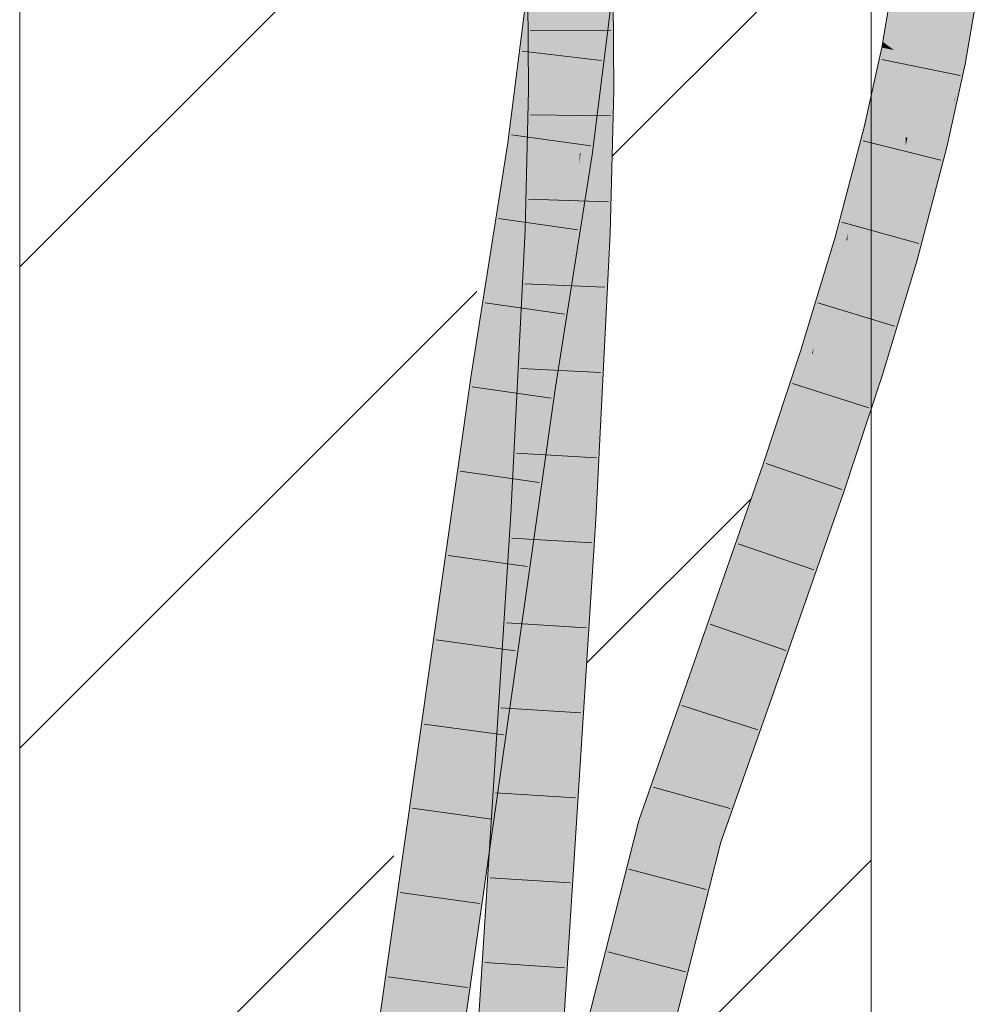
# Model space of a CAD drawing. Extents: x -720 to 300, y 62 to 1162.
# Tile 139 of 256: x 173.93 to 176.75, y 721.76 to 724.65. Entities that reach past the tile are written whole.
import ezdxf
from ezdxf.lldxf.tags import DXFTag

# ---------------------------------------------------------------- set-up
doc = ezdxf.new("R2010")
doc.units = 0
doc.layers.get('0').update_dxf_attribs({"lineweight": 13})
doc.layers.add('E_Detail_Linie_Text_Bem', color=7, linetype='Continuous', lineweight=13)
for name, color, linetype, lineweight, true_color in [('E_Detail_Wandschraffur', 7, 'Continuous', 5, 0xc0c0c0), ('E_Leerrohr 25-A06G93Y08I', 7, 'Continuous', 9, 0xff8000), ('E_Leerrohr 25-Shading', 7, 'Continuous', 9, 0xff8000)]:
    doc.layers.add(name, color=color, linetype=linetype, lineweight=lineweight, true_color=true_color)
tags = doc.linetypes.add('fein_strichliert', pattern=[4, 1, -2, 1]).pattern_tags.tags
tags[8:9] = [DXFTag(74, 4), DXFTag(75, 0), DXFTag(340, '0'), DXFTag(46, 0.0), DXFTag(50, 0.0), DXFTag(44, 0.0), DXFTag(45, 0.0)]
tags[6:7] = [DXFTag(74, 4), DXFTag(75, 0), DXFTag(340, '0'), DXFTag(46, 0.0), DXFTag(50, 0.0), DXFTag(44, 0.0), DXFTag(45, 0.0)]
tags[4:5] = [DXFTag(74, 4), DXFTag(75, 0), DXFTag(340, '0'), DXFTag(46, 0.0), DXFTag(50, 0.0), DXFTag(44, 0.0), DXFTag(45, 0.0)]

# ---------------------------------------------------------------- blocks, each defined once
blk = doc.blocks.new('Shading-A06G93SJ8I', base_point=(174.2882, 726.756))
at = {"layer": 'E_Leerrohr 25-Shading', "color": 43, "true_color": 0xd7ab7f}
for points in [[(175.4773, 724.9449), (175.459, 724.9464), (175.3972, 724.2855), (175.3852, 724.2872)], [(175.3972, 724.2855), (175.4021, 724.2849), (175.4773, 724.9449), (175.4848, 724.9442)], [(176.5153, 724.7938), (176.5022, 724.7957), (176.4662, 724.5868)], [(176.4662, 724.5868), (176.4811, 724.5758), (176.5153, 724.7938), (176.528, 724.792)], [(176.528, 724.792), (176.4811, 724.5758), (176.5353, 724.791), (176.491, 724.5685)], [(176.5353, 724.791), (176.491, 724.5685), (176.5384, 724.7905), (176.4967, 724.5644)], [(176.4967, 724.5644), (176.4991, 724.5626), (176.5384, 724.7905)], [(175.4259, 724.5013), (175.4385, 724.7773), (175.4239, 724.7783)], [(175.6519, 724.6438), (175.6373, 724.7639), (175.6419, 724.6446)], [(175.674, 724.7614), (175.6373, 724.7639), (175.6749, 724.6421), (175.6519, 724.6438)], [(175.6375, 724.7419), (175.6409, 724.6447), (175.6373, 724.7639), (175.6419, 724.6446)], [(176.6726, 724.5286), (176.6937, 724.5244), (176.7134, 724.7653), (176.7119, 724.6901)], [(175.3852, 724.2872), (175.4374, 724.7529), (175.3659, 724.29), (175.424, 724.7537)], [(175.6375, 724.7419), (175.5771, 724.2599), (175.6382, 724.7419), (175.5794, 724.2596)], [(175.6382, 724.7419), (175.5794, 724.2596), (175.6741, 724.7399), (175.6134, 724.2548)], [(175.6465, 724.4436), (175.6479, 724.4435), (175.6382, 724.6448), (175.6375, 724.7419)], [(176.7371, 724.7518), (176.7119, 724.6901), (176.731, 724.6521), (176.7085, 724.5215)], [(176.6937, 724.5244), (176.7085, 724.5215), (176.7119, 724.6901)], [(175.4259, 724.5013), (175.4514, 724.4453), (175.4332, 724.6602), (175.4531, 724.6587)], [(175.4514, 724.4453), (175.463, 724.4452), (175.4531, 724.6587), (175.4614, 724.6581)], [(175.6382, 724.6448), (175.6397, 724.4437), (175.6465, 724.4436)], [(175.6409, 724.6447), (175.6479, 724.4435), (175.6419, 724.6446), (175.6495, 724.4435)], [(175.6495, 724.4435), (175.6763, 724.4433), (175.6419, 724.6446), (175.6519, 724.6438)], [(175.6519, 724.6438), (175.6763, 724.4433), (175.6749, 724.6421)], [(176.4632, 724.5697), (176.4791, 724.5666), (176.4662, 724.5868), (176.4811, 724.5758)], [(176.4791, 724.5666), (176.4632, 724.5697), (176.4156, 724.3354), (176.4119, 724.3364)], [(176.4156, 724.3354), (176.4304, 724.3318), (176.4791, 724.5666), (176.4902, 724.5644)], [(176.4902, 724.5644), (176.4304, 724.3318), (176.4965, 724.5632), (176.4399, 724.3295)], [(176.4965, 724.5632), (176.4399, 724.3295), (176.4991, 724.5626), (176.4453, 724.3282)], [(176.4453, 724.3282), (176.4474, 724.3276), (176.4991, 724.5626)], [(176.4811, 724.5758), (176.4791, 724.5666), (176.491, 724.5685), (176.4902, 724.5644)], [(176.491, 724.5685), (176.4902, 724.5644), (176.4967, 724.5644), (176.4965, 724.5632)], [(176.4965, 724.5632), (176.4991, 724.5626), (176.4967, 724.5644)], [(176.6191, 724.2855), (176.6474, 724.2785), (176.6726, 724.5286), (176.6585, 724.3306)], [(176.6726, 724.5286), (176.6585, 724.3306), (176.6937, 724.5244), (176.6794, 724.4288)], [(176.6609, 724.305), (176.7085, 724.5215), (176.6937, 724.5244)], [(175.4514, 724.4453), (175.4259, 724.5013), (175.4263, 724.4455)], [(175.4514, 724.4453), (175.4263, 724.4455), (175.4369, 724.033), (175.4163, 724.0338)], [(175.4369, 724.033), (175.4502, 724.0324), (175.4514, 724.4453), (175.463, 724.4452)], [(175.4502, 724.0324), (175.4529, 724.0323), (175.463, 724.4452)], [(175.6465, 724.4436), (175.6397, 724.4437), (175.6478, 724.0242), (175.6295, 724.0249)], [(175.6479, 724.4435), (175.6465, 724.4436), (175.6471, 724.2499)], [(175.6478, 724.0242), (175.6479, 724.4435), (175.6471, 724.2499)], [(175.6478, 724.0242), (175.6494, 724.024), (175.6479, 724.4435), (175.6495, 724.4435)], [(175.6661, 724.0234), (175.6763, 724.4433), (175.6494, 724.024), (175.6495, 724.4435)], [(176.6766, 724.4153), (176.6585, 724.3306), (176.6609, 724.305), (176.6547, 724.2767)], [(176.6766, 724.4153), (176.6609, 724.305), (176.6763, 724.4077)], [(176.6794, 724.4288), (176.6766, 724.4153), (176.6763, 724.4077)], [(176.3643, 724.0234), (176.3617, 724.0032), (176.4474, 724.3276)], [(176.4453, 724.3282), (176.3685, 724.0577), (176.4474, 724.3276), (176.3643, 724.0234)], [(176.4399, 724.3295), (176.3752, 724.1108), (176.4453, 724.3282), (176.3685, 724.0577)], [(176.4304, 724.3318), (176.3842, 724.1834), (176.4399, 724.3295), (176.3752, 724.1108)], [(176.3956, 724.2748), (176.3842, 724.1834), (176.4156, 724.3354), (176.4304, 724.3318)], [(176.4156, 724.3354), (176.4119, 724.3364), (176.3956, 724.2748)], [(176.6474, 724.2785), (176.6547, 724.2767), (176.6585, 724.3306)], [(175.3659, 724.29), (175.2576, 723.6077), (175.3116, 723.7149), (175.2938, 723.6025)], [(175.3852, 724.2872), (175.3659, 724.29), (175.3116, 723.7149)], [(175.3972, 724.2855), (175.3852, 724.2872), (175.3116, 723.7149)], [(175.3116, 723.7149), (175.4021, 724.2849), (175.3972, 724.2855)], [(176.3265, 724.0131), (176.3308, 724.0119), (176.3956, 724.2748), (176.3842, 724.1834)], [(176.5592, 723.9471), (176.6474, 724.2785), (176.6099, 724.2504), (176.6191, 724.2855)], [(176.6474, 724.2785), (176.5848, 724.0242), (176.6547, 724.2767), (176.5825, 724.0036)], [(176.5848, 724.0242), (176.6474, 724.2785), (176.5884, 724.057)], [(175.5739, 724.2253), (175.5771, 724.2599), (175.4688, 723.5772)], [(175.6134, 724.2548), (175.5794, 724.2596), (175.5233, 723.6873), (175.5739, 724.2253)], [(175.5794, 724.2596), (175.5771, 724.2599), (175.5739, 724.2253)], [(176.6099, 724.2504), (176.5318, 723.9549), (176.5444, 723.9513)], [(176.5592, 723.9471), (176.6099, 724.2504), (176.5444, 723.9513)], [(175.5233, 723.6873), (175.5739, 724.2253), (175.5036, 723.5721), (175.4688, 723.5772)], [(176.3842, 724.1834), (176.3308, 724.0119), (176.3752, 724.1108), (176.3447, 724.008)], [(176.3752, 724.1108), (176.3447, 724.008), (176.3685, 724.0577), (176.3537, 724.0054)], [(175.4369, 724.033), (175.4163, 724.0338), (175.3888, 723.1981), (175.3741, 723.199)], [(175.3888, 723.1981), (175.3979, 723.1976), (175.4369, 724.033), (175.4502, 724.0324)], [(175.4502, 724.0324), (175.3979, 723.1976), (175.4529, 724.0323), (175.4061, 723.1971)], [(175.4061, 723.1971), (175.4106, 723.1968), (175.4529, 724.0323)], [(176.3685, 724.0577), (176.3537, 724.0054), (176.3643, 724.0234), (176.3589, 724.004)], [(176.5592, 723.9471), (176.5654, 723.9454), (176.5872, 724.0523)], [(176.5872, 724.0523), (176.5654, 723.9454), (176.5884, 724.057), (176.5848, 724.0242)], [(175.6226, 723.184), (175.6295, 724.0249), (175.5871, 723.1862)], [(175.6226, 723.184), (175.6343, 723.5512), (175.6295, 724.0249), (175.6478, 724.0242)], [(175.6236, 723.184), (175.6661, 724.0234), (175.6226, 723.184), (175.6494, 724.024)], [(175.6343, 723.5512), (175.6494, 724.024), (175.6478, 724.0242)], [(176.2635, 723.6874), (176.2609, 723.6702), (176.3617, 724.0032)], [(176.3589, 724.004), (176.2692, 723.7239), (176.3617, 724.0032), (176.2635, 723.6874)], [(176.3537, 724.0054), (176.2767, 723.7727), (176.3589, 724.004), (176.2692, 723.7239)], [(176.3447, 724.008), (176.2872, 723.8405), (176.3537, 724.0054), (176.2767, 723.7727)], [(176.3007, 723.9278), (176.2872, 723.8405), (176.3308, 724.0119), (176.3447, 724.008)], [(176.3308, 724.0119), (176.3265, 724.0131), (176.3007, 723.9278)], [(176.3589, 724.004), (176.3617, 724.0032), (176.3643, 724.0234)], [(176.5848, 724.0242), (176.5654, 723.9454), (176.5825, 724.0036), (176.567, 723.9449)], [(176.4393, 723.6138), (176.4534, 723.6093), (176.5124, 723.891), (176.5318, 723.9549)], [(176.4534, 723.6093), (176.4797, 723.6933), (176.5318, 723.9549), (176.5444, 723.9513)], [(176.5654, 723.9454), (176.4745, 723.6727), (176.4643, 723.6058), (176.4582, 723.6077)], [(176.5654, 723.9454), (176.4643, 723.6058), (176.5591, 723.9188)], [(176.5592, 723.9471), (176.4797, 723.6932), (176.5654, 723.9454), (176.4745, 723.6727)], [(176.4797, 723.6933), (176.5592, 723.9471), (176.5444, 723.9513)], [(176.5591, 723.9188), (176.567, 723.9449), (176.5654, 723.9454)], [(176.226, 723.6812), (176.2318, 723.6794), (176.3007, 723.9278), (176.2872, 723.8405)], [(176.4294, 723.6169), (176.4393, 723.6138), (176.5124, 723.891)], [(176.2872, 723.8405), (176.2318, 723.6794), (176.2767, 723.7727), (176.2445, 723.6754)], [(176.2767, 723.7727), (176.2445, 723.6754), (176.2692, 723.7239), (176.2528, 723.6727)], [(176.2692, 723.7239), (176.2528, 723.6727), (176.2635, 723.6874), (176.2584, 723.671)], [(175.5036, 723.5721), (175.505, 723.572), (175.5233, 723.6873)], [(176.2584, 723.671), (176.2609, 723.6702), (176.2635, 723.6874)], [(176.4797, 723.6932), (176.4534, 723.6093), (176.4745, 723.6727)], [(176.1611, 723.4133), (176.149, 723.3309), (176.2528, 723.6727), (176.2609, 723.6702)], [(176.2445, 723.6754), (176.1692, 723.4685), (176.2528, 723.6727), (176.1611, 723.4133)], [(176.1801, 723.542), (176.1692, 723.4685), (176.2318, 723.6794), (176.2445, 723.6754)], [(176.2318, 723.6794), (176.226, 723.6812), (176.1801, 723.542)], [(176.4745, 723.6727), (176.4534, 723.6093), (176.4582, 723.6077)], [(175.2938, 723.6025), (175.2576, 723.6077), (174.7822, 720.0014), (174.899, 720.9044)], [(174.899, 720.9044), (175.2576, 723.6077), (175.1557, 722.8907)], [(176.3229, 723.2716), (176.3351, 723.2674), (176.3894, 723.4954), (176.4294, 723.6169)], [(176.3351, 723.2674), (176.3642, 723.3513), (176.4294, 723.6169), (176.4393, 723.6138)], [(176.3351, 723.2674), (176.4582, 723.6077), (176.4534, 723.6093)], [(176.3351, 723.2674), (176.3509, 723.262), (176.4582, 723.6077), (176.4254, 723.4877)], [(176.3642, 723.3513), (176.4534, 723.6093), (176.4393, 723.6138)], [(176.4254, 723.4877), (176.4643, 723.6058), (176.4582, 723.6077)], [(175.2265, 721.7386), (175.4688, 723.5772), (174.9114, 719.6541)], [(175.5036, 723.5721), (175.4688, 723.5772), (175.2265, 721.7386)], [(175.3065, 722.175), (175.505, 723.572), (175.293, 722.179), (175.5036, 723.5721)], [(176.1143, 723.3427), (176.1225, 723.34), (176.1801, 723.542), (176.1692, 723.4685)], [(176.3163, 723.2738), (176.3229, 723.2716), (176.3894, 723.4954)], [(176.1692, 723.4685), (176.1225, 723.34), (176.1611, 723.4133), (176.1338, 723.3361)], [(176.1338, 723.3361), (176.149, 723.3309), (176.1611, 723.4133)], [(175.9689, 722.8142), (176.149, 723.3309), (176.0309, 723.1033), (176.1225, 723.34)], [(176.1225, 723.34), (176.1143, 723.3427), (176.0309, 723.1033)], [(176.1428, 722.7533), (176.1452, 722.7524), (176.238, 723.0493), (176.3163, 723.2738)], [(176.1452, 722.7524), (176.2457, 723.0248), (176.3163, 723.2738), (176.3229, 723.2716)], [(176.1703, 722.7437), (176.3509, 723.262), (176.1452, 722.7524), (176.3351, 723.2674)], [(176.2457, 723.0248), (176.3351, 723.2674), (176.3229, 723.2716)], [(175.3549, 722.7053), (175.3888, 723.1981), (175.3119, 722.222), (175.3741, 723.199)], [(175.3979, 723.1976), (175.3888, 723.1981), (175.3499, 722.5858), (175.3402, 722.491)], [(175.4106, 723.1968), (175.3979, 723.1976), (175.4041, 723.1132), (175.3499, 722.5858)], [(175.4106, 723.1968), (175.4041, 723.1132), (175.4073, 723.1443)], [(175.4844, 721.5721), (175.4547, 721.0131), (175.5871, 723.1862), (175.4953, 721.2711)], [(175.5871, 723.1862), (175.4953, 721.2711), (175.6197, 723.123), (175.5064, 721.3421)], [(175.5871, 723.1862), (175.6197, 723.123), (175.6226, 723.184)], [(175.6197, 723.123), (175.6236, 723.184), (175.6226, 723.184)], [(175.4041, 723.1132), (175.2283, 720.8624), (175.4073, 723.1443), (175.236, 720.8619)], [(175.262, 720.8602), (175.4073, 723.1443), (175.2557, 720.8606), (175.406, 723.1281)], [(175.3402, 722.491), (175.2283, 720.8624), (175.4041, 723.1132)], [(175.406, 723.1281), (175.2929, 721.6196), (175.2557, 720.8606), (175.2385, 720.8618)], [(175.9689, 722.8142), (176.0309, 723.1033), (175.9343, 722.8263)], [(176.1357, 722.7558), (176.1428, 722.7533), (176.238, 723.0493)], [(175.1557, 722.8907), (174.8387, 720.575), (174.899, 720.9044), (174.791, 720.0909)], [(174.8387, 720.575), (175.1557, 722.8907), (174.8658, 720.85)], [(175.9689, 722.8142), (175.9343, 722.8263), (175.785, 722.2903), (175.7496, 722.2996)], [(175.9913, 722.236), (176.1703, 722.7437), (175.9559, 722.2453), (176.1452, 722.7524)], [(176.1357, 722.7558), (176.0454, 722.4994), (176.1242, 722.696), (176.0021, 722.369)], [(176.1357, 722.7558), (176.1242, 722.696), (176.1428, 722.7533)], [(176.1242, 722.696), (176.1452, 722.7524), (176.1428, 722.7533)], [(175.3402, 722.491), (175.3549, 722.7053), (175.3109, 722.2054), (175.3119, 722.222)], [(176.0454, 722.4994), (175.9559, 722.2453), (176.0021, 722.369)], [(175.2254, 720.8626), (175.2283, 720.8624), (175.3109, 722.2054), (175.3402, 722.491)], [(175.785, 722.2903), (175.7496, 722.2996), (175.6594, 721.796), (175.6933, 722.0757)], [(175.6933, 722.0757), (175.7496, 722.2996), (175.6939, 722.0805)], [(175.9913, 722.236), (175.9559, 722.2453), (175.6926, 721.0948), (175.6646, 721.0983)], [(175.7013, 721.0939), (175.9913, 722.236), (175.6926, 721.0948)], [(174.9948, 719.9806), (175.3065, 722.175), (175.2265, 721.7386), (175.293, 722.179)], [(175.6594, 721.796), (175.6933, 722.0757), (175.5662, 721.4288), (175.6089, 721.7391)], [(175.6939, 722.0805), (175.6107, 721.7529), (175.6933, 722.0757), (175.6089, 721.7391)]]:
    blk.add_solid(points, dxfattribs=at)
at = {"layer": 'E_Leerrohr 25-Shading', "color": 31, "true_color": 0xfabd7f}
for points in [[(175.4021, 724.2849), (175.4846, 724.7829), (175.4848, 724.9442)], [(175.4896, 724.2724), (175.5771, 724.2599), (175.5729, 724.9366), (175.6609, 724.9291)], [(176.5691, 724.7861), (176.5384, 724.7905), (176.5206, 724.5584), (176.4991, 724.5626)], [(176.5859, 724.5456), (176.6259, 724.7778), (176.5206, 724.5584), (176.5691, 724.7861)], [(176.6259, 724.7778), (176.5859, 724.5456), (176.5924, 724.5443)], [(176.608, 724.5412), (176.6336, 724.7767), (176.5924, 724.5443), (176.6259, 724.7778)], [(176.6362, 724.5357), (176.652, 724.7741), (176.608, 724.5412), (176.6336, 724.7767)], [(176.6726, 724.5286), (176.7134, 724.7653), (176.6362, 724.5357), (176.652, 724.7741)], [(175.4793, 724.7505), (175.4021, 724.2849), (175.4846, 724.7502), (175.4841, 724.2732)], [(175.4846, 724.7502), (175.4841, 724.2732), (175.5385, 724.7474)], [(175.4841, 724.2732), (175.5474, 724.7469), (175.5385, 724.7474)], [(175.5491, 724.7468), (175.5474, 724.7469), (175.4896, 724.2724), (175.4841, 724.2732)], [(175.5313, 724.4446), (175.5343, 724.4446), (175.5491, 724.7471), (175.5498, 724.6515)], [(175.5498, 724.6515), (175.6382, 724.6448), (175.5491, 724.7471), (175.6375, 724.7419)], [(175.4614, 724.6581), (175.463, 724.4452), (175.4814, 724.6566)], [(175.4814, 724.6566), (175.463, 724.4452), (175.5182, 724.6539)], [(175.5272, 724.4446), (175.541, 724.6521), (175.463, 724.4452), (175.5182, 724.6539)], [(175.541, 724.6521), (175.5272, 724.4446), (175.5435, 724.6519), (175.5313, 724.4446)], [(175.5343, 724.4446), (175.5513, 724.4444), (175.5498, 724.6515)], [(175.5513, 724.4444), (175.6397, 724.4437), (175.5498, 724.6515), (175.6382, 724.6448)], [(176.5206, 724.5584), (176.4991, 724.5626), (176.465, 724.3233), (176.4474, 724.3276)], [(176.5333, 724.3066), (176.5859, 724.5456), (176.465, 724.3233), (176.5206, 724.5584)], [(176.5859, 724.5456), (176.5333, 724.3066), (176.5387, 724.3052)], [(176.5519, 724.302), (176.5924, 724.5443), (176.5387, 724.3052), (176.5859, 724.5456)], [(176.5757, 724.2961), (176.608, 724.5412), (176.5519, 724.302), (176.5924, 724.5443)], [(176.6139, 724.2867), (176.6362, 724.5357), (176.5757, 724.2961), (176.608, 724.5412)], [(176.6191, 724.2855), (176.6726, 724.5286), (176.6139, 724.2867), (176.6362, 724.5357)], [(175.4956, 724.4449), (175.463, 724.4452), (175.466, 724.0317), (175.4529, 724.0323)], [(175.4928, 724.0306), (175.5272, 724.4446), (175.466, 724.0317), (175.4956, 724.4449)], [(175.5272, 724.4446), (175.4928, 724.0306), (175.5182, 724.2684), (175.4965, 724.0305)], [(175.4965, 724.0305), (175.5412, 724.0286), (175.5343, 724.4446), (175.5513, 724.4444)], [(175.5272, 724.4446), (175.5182, 724.2684), (175.5313, 724.4446)], [(175.5182, 724.2684), (175.5343, 724.4446), (175.5313, 724.4446)], [(175.5513, 724.4444), (175.5412, 724.0286), (175.5478, 724.0283)], [(175.6295, 724.0249), (175.6397, 724.4437), (175.5478, 724.0283), (175.5513, 724.4444)], [(176.4108, 724.1143), (176.465, 724.3233), (176.3617, 724.0032), (176.4474, 724.3276)], [(176.4467, 723.979), (176.5333, 724.3066), (176.3806, 723.9978), (176.465, 724.3233)], [(176.5332, 724.2798), (176.5333, 724.3066), (176.4664, 723.9734), (176.4467, 723.979)], [(176.5757, 724.2961), (176.5519, 724.302), (176.532, 724.011), (176.5328, 724.201)], [(176.532, 724.011), (176.6139, 724.2867), (176.5757, 724.2961)], [(176.5328, 724.201), (176.5519, 724.302), (176.5332, 724.2798), (176.5387, 724.3052)], [(176.5387, 724.3052), (176.5333, 724.3066), (176.5332, 724.2798)], [(175.4021, 724.2849), (175.3116, 723.7149), (175.3813, 723.5898), (175.2971, 723.602)], [(175.4841, 724.2732), (175.4021, 724.2849), (175.3813, 723.5898)], [(175.4896, 724.2724), (175.4841, 724.2732), (175.3813, 723.5898)], [(175.3813, 723.5898), (175.4688, 723.5772), (175.4896, 724.2724), (175.5771, 724.2599)], [(176.5328, 724.201), (176.5332, 724.2798), (176.4887, 723.9671), (176.4664, 723.9734)], [(176.532, 724.011), (176.5318, 723.9549), (176.6139, 724.2867), (176.6099, 724.2504)], [(176.6099, 724.2504), (176.6191, 724.2855), (176.6139, 724.2867)], [(176.4887, 723.9671), (176.5238, 723.9572), (176.5328, 724.201), (176.532, 724.011)], [(176.4108, 724.1143), (176.3617, 724.0032), (176.3716, 724.0004)], [(176.3806, 723.9978), (176.4108, 724.1143), (176.3716, 724.0004)], [(175.466, 724.0317), (175.4529, 724.0323), (175.4106, 723.1968)], [(175.4126, 723.1967), (175.4928, 724.0306), (175.4106, 723.1968), (175.466, 724.0317)], [(175.4126, 723.1967), (175.4988, 723.1915), (175.4965, 724.0305), (175.5412, 724.0286)], [(175.4126, 723.1967), (175.4965, 724.0305), (175.4495, 723.5802)], [(175.4965, 724.0305), (175.4928, 724.0306), (175.4495, 723.5802)], [(175.5412, 724.0286), (175.4988, 723.1915), (175.5098, 723.1909)], [(175.5297, 723.1896), (175.5478, 724.0283), (175.5098, 723.1909), (175.5412, 724.0286)], [(175.5871, 723.1862), (175.6295, 724.0249), (175.5297, 723.1896), (175.5478, 724.0283)], [(176.3617, 724.0032), (176.2609, 723.6702), (176.3716, 724.0004)], [(176.5238, 723.9572), (176.5318, 723.9549), (176.532, 724.011)], [(176.2609, 723.6702), (176.3806, 723.9978), (176.3716, 724.0004)], [(176.2609, 723.6702), (176.3265, 723.8318), (176.3806, 723.9978), (176.3622, 723.9315)], [(176.3452, 723.6436), (176.4467, 723.979), (176.2872, 723.6619), (176.3806, 723.9978)], [(176.3452, 723.6436), (176.417, 723.6208), (176.4467, 723.979), (176.4334, 723.7002)], [(176.4467, 723.979), (176.4334, 723.7002), (176.4887, 723.9671)], [(176.4334, 723.7002), (176.4294, 723.6169), (176.5238, 723.9572), (176.5124, 723.891)], [(176.4334, 723.7002), (176.5238, 723.9572), (176.4887, 723.9671)], [(176.5124, 723.891), (176.5318, 723.9549), (176.5238, 723.9572)], [(176.3265, 723.8318), (176.3519, 723.8943), (176.3622, 723.9315)], [(176.2699, 723.6674), (176.3519, 723.8943), (176.2678, 723.668), (176.3265, 723.8318)], [(176.2872, 723.6619), (176.3519, 723.8943), (176.2699, 723.6674)], [(176.3265, 723.8318), (176.2609, 723.6702), (176.2678, 723.668)], [(175.3116, 723.7149), (175.2938, 723.6025), (175.2971, 723.602)], [(176.417, 723.6208), (176.4294, 723.6169), (176.4334, 723.7002)], [(176.2678, 723.668), (176.2609, 723.6702), (176.149, 723.3309)], [(176.1503, 723.3304), (176.2699, 723.6674), (176.149, 723.3309), (176.2678, 723.668)], [(176.1869, 723.3179), (176.2872, 723.6619), (176.1503, 723.3304), (176.2699, 723.6674)], [(176.2326, 723.3024), (176.3452, 723.6436), (176.1869, 723.3179), (176.2872, 723.6619)], [(176.4294, 723.6169), (176.3452, 723.6436), (176.3163, 723.2738), (176.2326, 723.3024)], [(175.2938, 723.6025), (174.7822, 720.0014), (174.8237, 719.6647), (174.75, 719.6738)], [(175.2971, 723.602), (175.2938, 723.6025), (174.8237, 719.6647)], [(175.3813, 723.5898), (175.2971, 723.602), (174.8237, 719.6647)], [(174.8237, 719.6647), (174.9114, 719.6541), (175.3813, 723.5898), (175.4688, 723.5772)], [(176.1503, 723.3304), (176.149, 723.3309), (175.9689, 722.8142)], [(176.0291, 722.7931), (176.1869, 723.3179), (175.9689, 722.8142), (176.1503, 723.3304)], [(176.0523, 722.785), (176.2326, 723.3024), (176.0291, 722.7931), (176.1869, 723.3179)], [(176.3163, 723.2738), (176.2326, 723.3024), (176.1357, 722.7558), (176.0523, 722.785)], [(175.3502, 720.8542), (175.4988, 723.1915), (175.4073, 723.1443), (175.4126, 723.1967)], [(175.4126, 723.1967), (175.4106, 723.1968), (175.4073, 723.1443)], [(175.4988, 723.1915), (175.3502, 720.8542), (175.3653, 720.8532)], [(175.4988, 723.1915), (175.3653, 720.8532), (175.4832, 722.5856), (175.4069, 720.8505)], [(175.5297, 723.1896), (175.4832, 722.5856), (175.4449, 720.9509), (175.4405, 720.9315)], [(175.5297, 723.1896), (175.4449, 720.9509), (175.4844, 721.5721)], [(175.4988, 723.1915), (175.4832, 722.5856), (175.5098, 723.1909)], [(175.4832, 722.5856), (175.5297, 723.1896), (175.5098, 723.1909)], [(175.4844, 721.5721), (175.5871, 723.1862), (175.5297, 723.1896)], [(175.3502, 720.8542), (175.4073, 723.1443), (175.262, 720.8602)], [(175.8704, 722.2678), (176.0291, 722.7931), (175.785, 722.2903), (175.9689, 722.8142)], [(175.8704, 722.2678), (176.0523, 722.785), (176.0291, 722.7931)], [(176.1357, 722.7558), (176.0523, 722.785), (175.9559, 722.2453), (175.8704, 722.2678)], [(175.4832, 722.5856), (175.4069, 720.8505), (175.4405, 720.9315), (175.422, 720.8494)], [(175.8704, 722.2678), (175.785, 722.2903), (175.6473, 721.3891), (175.6585, 721.7656)], [(175.6646, 721.0983), (175.9559, 722.2453), (175.6473, 721.3891), (175.8704, 722.2678)], [(175.6585, 721.7656), (175.785, 722.2903), (175.6594, 721.796)], [(175.6594, 721.796), (175.5662, 721.4288), (175.6585, 721.7656), (175.5628, 721.3682)], [(175.6473, 721.3891), (175.6585, 721.7656), (175.5482, 721.1125), (175.5628, 721.3682)]]:
    blk.add_solid(points, dxfattribs=at)
blk = doc.blocks.new('Referenz-A06G93Y68I')
at = {"layer": 'E_Detail_Linie_Text_Bem', "linetype": 'Continuous', "ltscale": 0.13}
for p, q in [((173.9324, 715.9717), (173.9324, 727.7717)), ((176.4324, 727.7717), (176.4324, 687.7717))]:
    blk.add_line(p, q, dxfattribs=at)
at = {"layer": 'E_Detail_Wandschraffur', "linetype": 'ByBlock', "ltscale": 0.13}
for p, q in [((173.9324, 723.9258), (175.3533, 725.3467)), ((175.5967, 722.7617), (176.0804, 723.2454)), ((173.9324, 721.0973), (175.0306, 722.1956))]:
    blk.add_line(p, q, dxfattribs=at)
at = {"layer": 'E_Detail_Wandschraffur', "linetype": 'fein_strichliert', "ltscale": 0.13}
for p, q in [((175.6716, 724.2508), (176.4324, 725.0116)), ((173.9324, 722.5116), (175.274, 723.8532)), ((175.8204, 721.5711), (176.4324, 722.1831))]:
    blk.add_line(p, q, dxfattribs=at)
at = {"layer": 'E_Leerrohr 25-A06G93Y08I', "linetype": 'Continuous', "ltscale": 0.13}
for p, q in [((175.3659, 724.29), (175.4483, 724.9473)), ((175.6134, 724.2548), (175.6974, 724.926)), ((175.4234, 724.8459), (175.4263, 724.4455)), ((175.6733, 724.8513), (175.6763, 724.4433)), ((176.5022, 724.7957), (176.4632, 724.5697)), ((176.7496, 724.76), (176.7085, 724.5215)), ((175.4325, 724.6199), (175.6675, 724.621)), ((175.6406, 724.5317), (175.4072, 724.5595)), ((176.4632, 724.5697), (176.4119, 724.3364)), ((176.4631, 724.5344), (176.6934, 724.4875)), ((176.7085, 724.5215), (176.6547, 724.2768)), ((175.4263, 724.4455), (175.4163, 724.0338)), ((175.6763, 724.4433), (175.6661, 724.0234)), ((175.4321, 724.3722), (175.667, 724.3688)), ((176.4119, 724.3364), (176.3265, 724.0132)), ((175.6091, 724.2813), (175.3764, 724.3139)), ((176.4089, 724.2957), (176.6369, 724.2387)), ((175.2576, 723.6077), (175.3659, 724.29)), ((176.6547, 724.2768), (176.567, 723.9449)), ((175.505, 723.5719), (175.6134, 724.2548)), ((175.426, 724.1246), (175.6609, 724.1165)), ((175.5707, 724.0339), (175.3381, 724.0672)), ((175.4163, 724.0338), (175.3741, 723.199)), ((176.3458, 724.057), (176.5722, 723.994)), ((175.6661, 724.0234), (175.6236, 723.184)), ((176.3265, 724.0132), (176.226, 723.6812)), ((176.567, 723.9449), (176.4643, 723.6058)), ((175.4158, 723.8761), (175.6506, 723.8655)), ((175.5315, 723.7869), (175.2989, 723.8204)), ((176.2758, 723.8198), (176.5007, 723.7517)), ((176.226, 723.6812), (176.1143, 723.3427)), ((175.4032, 723.6271), (175.6379, 723.6152)), ((174.6996, 719.6799), (175.2576, 723.6077)), ((176.4643, 723.6058), (176.3509, 723.262)), ((174.9478, 719.6497), (175.505, 723.5719)), ((175.4929, 723.5399), (175.2603, 723.5734)), ((176.2016, 723.5834), (176.4252, 723.5111)), ((175.3906, 723.3781), (175.6253, 723.3649)), ((176.1143, 723.3427), (175.9343, 722.8263)), ((176.1239, 723.3477), (176.3463, 723.2719)), ((175.4577, 723.2925), (175.2251, 723.3257)), ((176.3509, 723.262), (176.1703, 722.7437)), ((175.3741, 723.199), (175.2254, 720.8626)), ((175.6236, 723.184), (175.4749, 720.8459)), ((175.3771, 723.1289), (175.6117, 723.1147)), ((176.0419, 723.112), (176.264, 723.0354)), ((175.4226, 723.0452), (175.1899, 723.0781)), ((175.3612, 722.8795), (175.5958, 722.8652)), ((175.9597, 722.8764), (176.1816, 722.7989)), ((175.3874, 722.7978), (175.1547, 722.8304)), ((175.9343, 722.8263), (175.7496, 722.2996)), ((176.1703, 722.7437), (175.9913, 722.236)), ((175.3454, 722.6301), (175.5799, 722.6156)), ((175.8759, 722.6374), (176.0998, 722.566)), ((175.3523, 722.5505), (175.1195, 722.5827)), ((175.7918, 722.3975), (176.0181, 722.3343)), ((175.3295, 722.3807), (175.5641, 722.366)), ((175.3172, 722.3031), (175.0843, 722.335)), ((175.7496, 722.2996), (174.5138, 717.4329)), ((175.9913, 722.236), (174.7585, 717.3814)), ((175.7208, 722.156), (175.9482, 722.0965)), ((175.3136, 722.1313), (175.5482, 722.1164)), ((175.282, 722.0557), (175.0492, 722.0874)), ((175.6592, 721.9134), (175.8867, 721.8545)), ((175.2978, 721.8819), (175.5323, 721.8668)), ((175.2469, 721.8084), (175.014, 721.8397))]:
    blk.add_line(p, q, dxfattribs=at)

msp = doc.modelspace()

# ---------------------------------------------------------------- block references
at = {"color": 8, "lineweight": 25, "ltscale": 0.25, "true_color": 0x808080}
msp.add_blockref('Referenz-A06G93Y68I', (0, 0), dxfattribs=at)
msp.add_blockref('Shading-A06G93SJ8I', (174.2882, 726.756))

doc.saveas('drawing.dxf')
